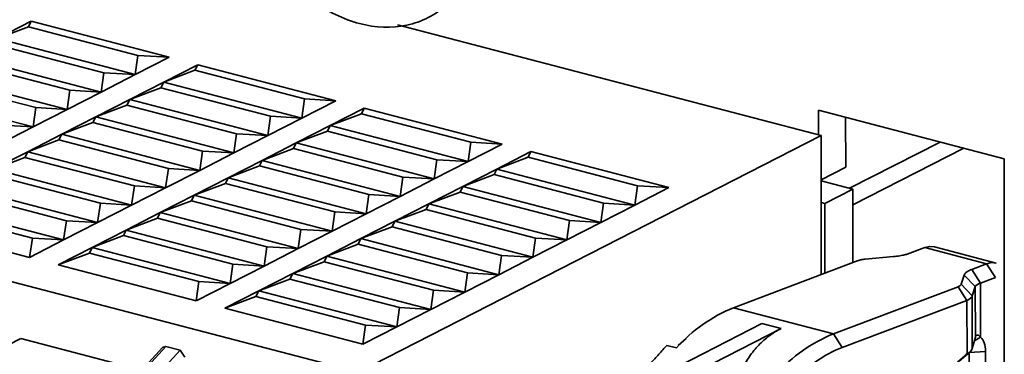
# Model space of a CAD drawing. Header units: millimetres. Extents: x 0 to 420, y 0 to 297.
# Tile 117 of 145: x 325.15 to 330.76, y 121.86 to 123.76. Entities that reach past the tile are written whole.
import ezdxf

# ---------------------------------------------------------------- set-up
doc = ezdxf.new("R2010")
doc.units = ezdxf.units.MM

msp = doc.modelspace()

# ---------------------------------------------------------------- linework, layer by layer
at = {"color": 7, "linetype": 'Continuous', "lineweight": 35}
for p, q in [((316.5271, 124.5031), (327.0798, 121.7543)), ((325.0201, 123.6515), (325.214, 123.7506)), ((325.1984, 123.7187), (325.214, 123.7506)), ((325.214, 123.7506), (326.0004, 123.5457)), ((325.0201, 123.6515), (325.1984, 123.7187)), ((325.8221, 123.5562), (325.1984, 123.7187)), ((327.3016, 123.7301), (329.716, 123.1012)), ((325.0201, 123.6515), (325.8066, 123.4467)), ((325.6283, 123.4572), (325.0046, 123.6196)), ((325.4344, 123.3581), (324.8107, 123.5206)), ((324.8263, 123.5525), (325.6127, 123.3477)), ((325.8221, 123.5562), (325.8066, 123.4467)), ((326.0004, 123.5457), (325.8066, 123.4467)), ((326.0004, 123.5457), (325.8221, 123.5562)), ((324.6325, 123.4535), (325.4189, 123.2486)), ((325.6283, 123.4572), (325.6127, 123.3477)), ((325.8066, 123.4467), (325.6283, 123.4572)), ((325.9693, 123.4043), (326.1631, 123.5033)), ((325.9693, 123.4043), (326.1475, 123.4714)), ((326.1475, 123.4714), (326.1631, 123.5033)), ((326.7712, 123.309), (326.1475, 123.4714)), ((326.1631, 123.5033), (326.9495, 123.2985)), ((325.2406, 123.2591), (324.6169, 123.4215)), ((325.8066, 123.4467), (325.6127, 123.3477)), ((325.7754, 123.3053), (325.9693, 123.4043)), ((325.9537, 123.3724), (325.9693, 123.4043)), ((325.9693, 123.4043), (326.7557, 123.1995)), ((324.4386, 123.3544), (325.225, 123.1496)), ((325.4344, 123.3581), (325.4189, 123.2486)), ((325.6127, 123.3477), (325.4189, 123.2486)), ((325.6127, 123.3477), (325.4344, 123.3581)), ((325.7754, 123.3053), (325.9537, 123.3724)), ((326.5774, 123.2099), (325.9537, 123.3724)), ((325.5816, 123.2062), (325.7754, 123.3053)), ((325.7598, 123.2734), (325.7754, 123.3053)), ((325.7754, 123.3053), (326.5618, 123.1004)), ((326.7712, 123.309), (326.7557, 123.1995)), ((326.9495, 123.2985), (326.7557, 123.1995)), ((326.9495, 123.2985), (326.7712, 123.309)), ((325.2406, 123.2591), (325.225, 123.1496)), ((325.4189, 123.2486), (325.225, 123.1496)), ((325.4189, 123.2486), (325.2406, 123.2591)), ((325.5816, 123.2062), (325.7598, 123.2734)), ((326.3835, 123.1109), (325.7598, 123.2734)), ((326.9184, 123.1571), (327.1122, 123.2561)), ((327.0966, 123.2242), (327.1122, 123.2561)), ((327.1122, 123.2561), (327.8986, 123.0513)), ((329.7005, 123.2438), (329.7006, 123.1052)), ((330.7581, 122.9683), (329.7005, 123.2438)), ((325.3877, 123.1072), (325.5816, 123.2062)), ((325.3877, 123.1072), (325.566, 123.1743)), ((325.566, 123.1743), (325.5816, 123.2062)), ((326.1897, 123.0118), (325.566, 123.1743)), ((325.5816, 123.2062), (326.368, 123.0014)), ((326.5774, 123.2099), (326.5618, 123.1004)), ((326.7557, 123.1995), (326.5618, 123.1004)), ((326.7557, 123.1995), (326.5774, 123.2099)), ((326.9184, 123.1571), (327.0966, 123.2242)), ((327.7203, 123.0617), (327.0966, 123.2242)), ((329.8556, 123.2034), (329.8558, 122.9196)), ((325.225, 123.1496), (325.0312, 123.0505)), ((325.225, 123.1496), (325.0467, 123.16)), ((326.7245, 123.058), (326.9184, 123.1571)), ((326.7245, 123.058), (326.9028, 123.1252)), ((326.9028, 123.1252), (326.9184, 123.1571)), ((327.5265, 122.9627), (326.9028, 123.1252)), ((326.9184, 123.1571), (327.7048, 122.9522)), ((325.1939, 123.0082), (325.3877, 123.1072)), ((325.1939, 123.0082), (325.3722, 123.0753)), ((325.3722, 123.0753), (325.3877, 123.1072)), ((325.9959, 122.9128), (325.3722, 123.0753)), ((325.3877, 123.1072), (326.1742, 122.9023)), ((326.3835, 123.1109), (326.368, 123.0014)), ((326.5618, 123.1004), (326.368, 123.0014)), ((326.5618, 123.1004), (326.3835, 123.1109)), ((329.716, 123.1012), (327.0798, 121.7543)), ((327.7203, 123.0617), (327.7048, 122.9522)), ((327.8986, 123.0513), (327.7203, 123.0617)), ((329.716, 123.1012), (329.7164, 122.3095)), ((325.0001, 122.9091), (325.1939, 123.0082)), ((325.1783, 122.9762), (325.1939, 123.0082)), ((325.1939, 123.0082), (325.9803, 122.8033)), ((326.1897, 123.0118), (326.1742, 122.9023)), ((326.368, 123.0014), (326.1897, 123.0118)), ((326.5307, 122.959), (326.7245, 123.058)), ((326.5307, 122.959), (326.709, 123.0261)), ((326.709, 123.0261), (326.7245, 123.058)), ((327.3327, 122.8637), (326.709, 123.0261)), ((326.7245, 123.058), (327.511, 122.8532)), ((327.8986, 123.0513), (327.7048, 122.9522)), ((327.8675, 122.9098), (328.0613, 123.0089)), ((328.0458, 122.977), (328.0613, 123.0089)), ((328.0613, 123.0089), (328.8478, 122.804)), ((325.0001, 122.9091), (325.1783, 122.9762)), ((325.802, 122.8138), (325.1783, 122.9762)), ((326.368, 123.0014), (326.1742, 122.9023)), ((326.3369, 122.86), (326.5307, 122.959)), ((326.5151, 122.9271), (326.5307, 122.959)), ((326.5307, 122.959), (327.3171, 122.7541)), ((327.5265, 122.9627), (327.511, 122.8532)), ((327.7048, 122.9522), (327.511, 122.8532)), ((327.7048, 122.9522), (327.5265, 122.9627)), ((327.8675, 122.9098), (328.0458, 122.977)), ((328.6695, 122.8145), (328.0458, 122.977)), ((330.7598, 118.9649), (330.7581, 122.9683)), ((325.0001, 122.9091), (325.7865, 122.7043)), ((325.9959, 122.9128), (325.9803, 122.8033)), ((326.1742, 122.9023), (325.9803, 122.8033)), ((326.1742, 122.9023), (325.9959, 122.9128)), ((326.3369, 122.86), (326.5151, 122.9271)), ((327.1388, 122.7646), (326.5151, 122.9271)), ((327.6737, 122.8108), (327.8675, 122.9098)), ((327.8519, 122.8779), (327.8675, 122.9098)), ((327.8675, 122.9098), (328.6539, 122.705)), ((329.7161, 122.8482), (329.8558, 122.9196)), ((325.6082, 122.7147), (324.9845, 122.8772)), ((326.143, 122.7609), (326.3369, 122.86)), ((326.3213, 122.828), (326.3369, 122.86)), ((326.3369, 122.86), (327.1233, 122.6551)), ((327.3327, 122.8637), (327.3171, 122.7541)), ((327.511, 122.8532), (327.3171, 122.7541)), ((327.511, 122.8532), (327.3327, 122.8637)), ((327.6737, 122.8108), (327.8519, 122.8779)), ((328.4756, 122.7155), (327.8519, 122.8779)), ((329.8967, 122.7958), (329.7161, 122.8428)), ((324.7906, 122.7782), (325.4143, 122.6157)), ((324.8062, 122.8101), (325.5926, 122.6052)), ((325.802, 122.8138), (325.7865, 122.7043)), ((325.9803, 122.8033), (325.7865, 122.7043)), ((325.9803, 122.8033), (325.802, 122.8138)), ((326.143, 122.7609), (326.3213, 122.828)), ((326.945, 122.6656), (326.3213, 122.828)), ((327.4798, 122.7118), (327.6737, 122.8108)), ((327.4798, 122.7118), (327.6581, 122.7789)), ((327.6581, 122.7789), (327.6737, 122.8108)), ((328.2818, 122.6164), (327.6581, 122.7789)), ((327.6737, 122.8108), (328.4601, 122.606)), ((328.6695, 122.8145), (328.6539, 122.705)), ((328.8478, 122.804), (328.6539, 122.705)), ((328.8478, 122.804), (328.6695, 122.8145)), ((329.8967, 122.7958), (329.7373, 122.7144)), ((329.8968, 122.3775), (329.8967, 122.7958)), ((325.9492, 122.6619), (326.143, 122.7609)), ((325.9492, 122.6619), (326.1274, 122.729)), ((326.1274, 122.729), (326.143, 122.7609)), ((326.7511, 122.5665), (326.1274, 122.729)), ((326.143, 122.7609), (326.9294, 122.5561)), ((327.1388, 122.7646), (327.1233, 122.6551)), ((327.3171, 122.7541), (327.1233, 122.6551)), ((327.3171, 122.7541), (327.1388, 122.7646)), ((324.5968, 122.6791), (325.2205, 122.5167)), ((325.3988, 122.5062), (324.6124, 122.711)), ((325.6082, 122.7147), (325.5926, 122.6052)), ((325.7865, 122.7043), (325.5926, 122.6052)), ((325.7865, 122.7043), (325.6082, 122.7147)), ((327.286, 122.6127), (327.4798, 122.7118)), ((327.286, 122.6127), (327.4642, 122.6798)), ((327.4642, 122.6798), (327.4798, 122.7118)), ((328.0879, 122.5174), (327.4642, 122.6798)), ((327.4798, 122.7118), (328.2662, 122.5069)), ((328.4756, 122.7155), (328.4601, 122.606)), ((328.6539, 122.705), (328.4601, 122.606)), ((328.6539, 122.705), (328.4756, 122.7155)), ((329.7162, 122.7199), (329.7373, 122.7144)), ((329.7373, 122.7144), (329.7375, 122.3174)), ((325.2049, 122.4072), (324.4185, 122.612)), ((325.4143, 122.6157), (325.3988, 122.5062)), ((325.5926, 122.6052), (325.4143, 122.6157)), ((325.7553, 122.5628), (325.9492, 122.6619)), ((325.7553, 122.5628), (325.9336, 122.63)), ((325.9336, 122.63), (325.9492, 122.6619)), ((326.5573, 122.4675), (325.9336, 122.63)), ((325.9492, 122.6619), (326.7356, 122.457)), ((326.945, 122.6656), (326.9294, 122.5561)), ((327.1233, 122.6551), (326.9294, 122.5561)), ((327.1233, 122.6551), (326.945, 122.6656)), ((327.0921, 122.5137), (327.286, 122.6127)), ((327.2704, 122.5808), (327.286, 122.6127)), ((327.286, 122.6127), (328.0724, 122.4079)), ((328.2818, 122.6164), (328.2662, 122.5069)), ((328.4601, 122.606), (328.2818, 122.6164)), ((325.5926, 122.6052), (325.3988, 122.5062)), ((325.5615, 122.4638), (325.7553, 122.5628)), ((325.7397, 122.5309), (325.7553, 122.5628)), ((325.7553, 122.5628), (326.5417, 122.358)), ((326.7511, 122.5665), (326.7356, 122.457)), ((326.9294, 122.5561), (326.7356, 122.457)), ((326.9294, 122.5561), (326.7511, 122.5665)), ((327.0921, 122.5137), (327.2704, 122.5808)), ((327.8941, 122.4183), (327.2704, 122.5808)), ((328.4601, 122.606), (328.2662, 122.5069)), ((325.2205, 122.5167), (325.2049, 122.4072)), ((325.3988, 122.5062), (325.2049, 122.4072)), ((325.3988, 122.5062), (325.2205, 122.5167)), ((325.5615, 122.4638), (325.7397, 122.5309)), ((326.3635, 122.3685), (325.7397, 122.5309)), ((326.8983, 122.4147), (327.0921, 122.5137)), ((327.0765, 122.4818), (327.0921, 122.5137)), ((327.0921, 122.5137), (327.8785, 122.3088)), ((328.0879, 122.5174), (328.0724, 122.4079)), ((328.2662, 122.5069), (328.0724, 122.4079)), ((328.2662, 122.5069), (328.0879, 122.5174)), ((325.3677, 122.3648), (325.5615, 122.4638)), ((325.5459, 122.4319), (325.5615, 122.4638)), ((325.5615, 122.4638), (326.3479, 122.259)), ((326.5573, 122.4675), (326.5417, 122.358)), ((326.7356, 122.457), (326.5417, 122.358)), ((326.7356, 122.457), (326.5573, 122.4675)), ((326.8983, 122.4147), (327.0765, 122.4818)), ((327.7003, 122.3193), (327.0765, 122.4818)), ((330.2214, 122.4307), (330.3067, 122.4628)), ((330.3067, 122.4628), (330.6593, 122.371)), ((330.7137, 122.375), (330.3611, 122.4669)), ((325.3677, 122.3648), (325.5459, 122.4319)), ((325.5459, 122.4319), (326.1696, 122.2694)), ((326.7045, 122.3156), (326.8983, 122.4147)), ((326.8827, 122.3827), (326.8983, 122.4147)), ((326.8983, 122.4147), (327.6847, 122.2098)), ((327.8941, 122.4183), (327.8785, 122.3088)), ((328.0724, 122.4079), (327.8785, 122.3088)), ((328.0724, 122.4079), (327.8941, 122.4183)), ((329.9267, 122.3887), (329.2161, 122.1209)), ((329.9667, 122.3968), (330.1281, 122.4117)), ((326.1541, 122.1599), (325.3677, 122.3648)), ((326.3635, 122.3685), (326.3479, 122.259)), ((326.5417, 122.358), (326.3479, 122.259)), ((326.5417, 122.358), (326.3635, 122.3685)), ((326.7045, 122.3156), (326.8827, 122.3827)), ((327.5064, 122.2203), (326.8827, 122.3827)), ((330.6593, 122.371), (330.574, 122.3388)), ((330.574, 122.3388), (330.625, 122.2612)), ((330.7103, 122.2934), (330.6593, 122.371)), ((326.5106, 122.2166), (326.7045, 122.3156)), ((326.5106, 122.2166), (326.6889, 122.2837)), ((326.6889, 122.2837), (326.7045, 122.3156)), ((327.3126, 122.1212), (326.6889, 122.2837)), ((326.7045, 122.3156), (327.4909, 122.1108)), ((327.7003, 122.3193), (327.6847, 122.2098)), ((327.8785, 122.3088), (327.6847, 122.2098)), ((327.8785, 122.3088), (327.7003, 122.3193)), ((330.5315, 122.3066), (330.5143, 122.2542)), ((330.5946, 122.2408), (330.5315, 122.3066)), ((330.625, 122.2612), (330.7103, 122.2934)), ((326.1696, 122.2694), (326.1541, 122.1599)), ((326.3479, 122.259), (326.1541, 122.1599)), ((326.3479, 122.259), (326.1696, 122.2694)), ((327.5064, 122.2203), (327.4909, 122.1108)), ((327.6847, 122.2098), (327.5064, 122.2203)), ((330.4961, 122.2404), (329.7856, 121.9726)), ((330.5472, 122.1627), (330.4961, 122.2404)), ((330.5143, 122.2542), (330.5775, 122.1883)), ((330.5775, 122.1883), (330.5947, 122.2408)), ((330.5948, 121.9527), (330.5947, 122.2408)), ((330.6251, 121.9525), (330.625, 122.2612)), ((326.3168, 122.1175), (326.5106, 122.2166)), ((326.3168, 122.1175), (326.495, 122.1847)), ((326.495, 122.1847), (326.5106, 122.2166)), ((326.495, 122.1847), (327.1187, 122.0222)), ((326.5106, 122.2166), (327.297, 122.0117)), ((327.6847, 122.2098), (327.4909, 122.1108)), ((330.5472, 122.1627), (329.8366, 121.8949)), ((330.5473, 121.8588), (330.5472, 122.1627)), ((330.5775, 122.1883), (330.5776, 121.8883)), ((327.1032, 121.9127), (326.3168, 122.1175)), ((327.3126, 122.1212), (327.297, 122.0117)), ((327.4909, 122.1108), (327.297, 122.0117)), ((327.4909, 122.1108), (327.3126, 122.1212)), ((329.2161, 122.1209), (329.7856, 121.9726)), ((327.1187, 122.0222), (327.1032, 121.9127)), ((327.297, 122.0117), (327.1032, 121.9127)), ((327.297, 122.0117), (327.1187, 122.0222)), ((329.3787, 122.0307), (327.986, 121.3192)), ((329.4872, 122.0025), (328.0945, 121.2909)), ((329.4872, 122.0025), (329.3787, 122.0307)), ((325.1546, 121.9455), (324.825, 121.7771)), ((325.1546, 121.9455), (325.8434, 121.7661)), ((328.9461, 121.9467), (328.9015, 121.9056)), ((329.7856, 121.9726), (329.8366, 121.8949)), ((330.5948, 121.9527), (330.5776, 121.8883)), ((330.6251, 121.9525), (330.5892, 121.9317)), ((330.6051, 121.9662), (330.5986, 121.961)), ((325.9614, 121.8952), (325.7759, 121.6923)), ((325.9816, 121.9008), (325.7939, 121.6955)), ((325.9614, 121.8952), (325.9816, 121.9008)), ((325.9816, 121.9008), (326.0629, 121.8797)), ((328.8368, 121.9067), (328.891, 121.8926)), ((325.8753, 121.6744), (326.0629, 121.8797)), ((326.0629, 121.8797), (326.0901, 121.8396)), ((330.4931, 121.8109), (330.5473, 121.8588)), ((330.5034, 121.8175), (330.5651, 121.8704)), ((330.541, 121.8556), (330.5473, 121.8588)), ((330.5593, 121.7682), (330.5593, 121.8654)), ((330.6523, 121.872), (330.6524, 121.744))]:
    msp.add_line(p, q, dxfattribs=at)
at = {"color": 8, "linetype": 'Continuous', "lineweight": 35}
for p, q in [((329.878, 122.8006), (330.3942, 123.0631)), ((330.5292, 123.0279), (329.8967, 122.7064)), ((330.5604, 121.8664), (330.6523, 121.872))]:
    msp.add_line(p, q, dxfattribs=at)
at = {"color": 7, "linetype": 'Continuous', "lineweight": 35, "flags": 128}
for points in [[(330.3067, 122.4628), (330.3351, 122.4692), (330.3611, 122.4669)], [(330.7137, 122.375), (330.6876, 122.3774), (330.6593, 122.371)]]:
    msp.add_lwpolyline(points, dxfattribs=at)
at = {"color": 7, "linetype": 'Continuous', "lineweight": 35}
for centre, radius, start, end in [((329.5621, 121.2827), 0.9068, 112.4307, 137.7353), ((330.1316, 121.1343), 0.9068, 112.4307, 137.7353), ((330.6224, 121.9451), 0.0287, 145.4767, 164.4899), ((329.8324, 120.9541), 1.3779, 136.265, 139.1135), ((330.5277, 121.9093), 0.0541, 291.2432, 337.2171), ((327.5397, 122.9394), 1.6549, 316.7901, 319.1059)]:
    msp.add_arc(centre, radius, start, end, dxfattribs=at)
for points, knots in [([(327.0845, 125.351), (326.9922, 125.3751), (326.8999, 125.3781), (326.7294, 125.3417), (326.6512, 125.3023), (326.5208, 125.1869), (326.4686, 125.111), (326.398, 124.9342), (326.3797, 124.8334), (326.3798, 124.6222), (326.3982, 124.5118), (326.4689, 124.2983), (326.5212, 124.1951), (326.6518, 124.0118), (326.73, 123.9316), (326.9006, 123.8063), (326.9929, 123.7613), (327.0852, 123.7373)], [0, 0, 0, 0, 0.125, 0.125, 0.25, 0.25, 0.375, 0.375, 0.5, 0.5, 0.625, 0.625, 0.75, 0.75, 0.875, 0.875, 1, 1, 1, 1]), ([(327.0852, 123.7373), (327.1775, 123.7132), (327.2697, 123.7102), (327.4402, 123.7466), (327.5184, 123.786), (327.6488, 123.9014), (327.7011, 123.9773), (327.7716, 124.1541), (327.7899, 124.2549), (327.7898, 124.4661), (327.7714, 124.5765), (327.7007, 124.79), (327.6484, 124.8932), (327.5178, 125.0765), (327.4396, 125.1567), (327.269, 125.282), (327.1767, 125.327), (327.0845, 125.351)], [0, 0, 0, 0, 0.125, 0.125, 0.25, 0.25, 0.375, 0.375, 0.5, 0.5, 0.625, 0.625, 0.75, 0.75, 0.875, 0.875, 1, 1, 1, 1]), ([(329.9267, 122.3887), (329.9293, 122.3896), (329.9347, 122.3915), (329.9443, 122.3937), (329.9549, 122.3956), (329.9627, 122.3964), (329.9667, 122.3968)], [0, 0, 0, 0, 0.247899, 0.499974, 0.749395, 1, 1, 1, 1]), ([(330.1281, 122.4117), (330.1342, 122.4123), (330.1465, 122.4136), (330.1637, 122.4161), (330.1826, 122.4195), (330.2026, 122.4242), (330.2151, 122.4285), (330.2214, 122.4307)], [0, 0, 0, 0, 0.166859, 0.332866, 0.49929, 0.747547, 1, 1, 1, 1]), ([(330.574, 122.3388), (330.5694, 122.337), (330.5603, 122.3333), (330.5494, 122.3272), (330.5409, 122.3207), (330.5347, 122.3139), (330.5326, 122.3091), (330.5316, 122.3066)], [0, 0, 0, 0, 0.20162, 0.40018, 0.597925, 0.797124, 1, 1, 1, 1]), ([(330.5143, 122.2542), (330.5137, 122.2529), (330.5125, 122.2504), (330.5086, 122.2468), (330.5033, 122.2434), (330.4985, 122.2414), (330.4961, 122.2404)], [0, 0, 0, 0, 0.2479039, 0.4999811, 0.7494009, 1, 1, 1, 1]), ([(329.2843, 121.8071), (329.2919, 121.8193), (329.3071, 121.8437), (329.3325, 121.8772), (329.3598, 121.908), (329.3889, 121.936), (329.4199, 121.9612), (329.4525, 121.9836), (329.4756, 121.9962), (329.4872, 122.0025)], [0, 0, 0, 0, 0.145872, 0.290483, 0.433983, 0.576527, 0.718271, 0.859375, 1, 1, 1, 1]), ([(330.5988, 121.9613), (330.6013, 121.965), (330.6049, 121.9669), (330.6144, 121.9643), (330.6199, 121.9598), (330.6251, 121.9525)], [0, 0, 0, 0, 0.5, 0.5, 1, 1, 1, 1])]:
    msp.add_open_spline(points, degree=3, knots=knots, dxfattribs=at)
for points in [[(330.625, 122.2612), (330.6077, 122.2557), (330.5976, 122.2488), (330.5947, 122.2408)], [(330.5775, 122.1883), (330.5746, 122.1789), (330.564, 122.17), (330.5472, 122.1627)], [(330.6251, 121.9525), (330.6421, 121.9379), (330.6523, 121.9077), (330.6523, 121.872)], [(329.8366, 121.8949), (329.7331, 121.8559), (329.6278, 121.7822), (329.5292, 121.6798)]]:
    msp.add_open_spline(points, degree=3, dxfattribs=at)

doc.saveas('drawing.dxf')
